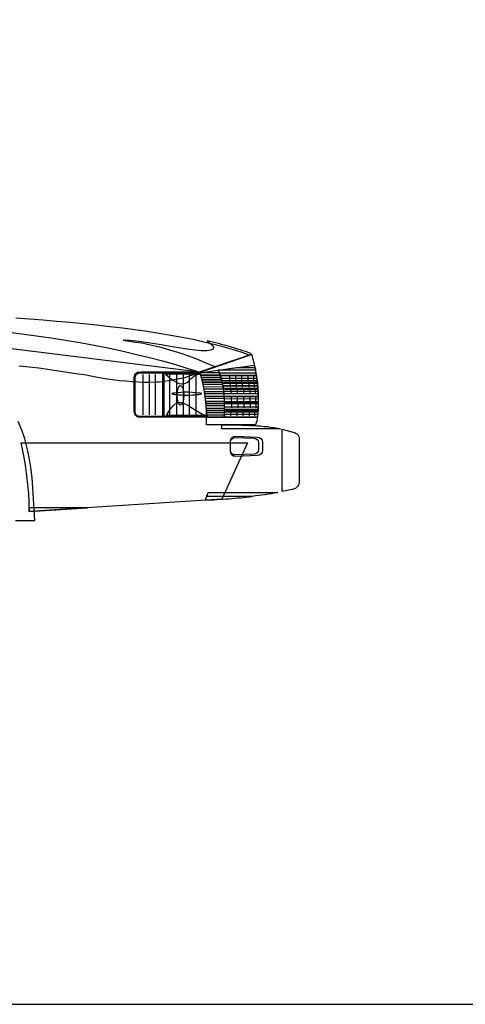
# Model space of a CAD drawing. Extents: x 149 to 250, y -977 to -912.
# Tile 123 of 156: x 211.79 to 213.48, y -940.3 to -936.55. Entities that reach past the tile are written whole.
import ezdxf

# ---------------------------------------------------------------- set-up
doc = ezdxf.new("R2010")
doc.units = 0
doc.header["$MEASUREMENT"] = 0
doc.layers.get('Defpoints').update_dxf_attribs({"linetype": 'CONTINUOUS'})
doc.layers.add('2', color=7, linetype='CONTINUOUS')
doc.layers.add('7', color=7, linetype='CONTINUOUS')

msp = doc.modelspace()

# ---------------------------------------------------------------- linework, layer by layer
at = {"layer": '2', "linetype": 'Continuous'}
for points in [[(212.25365, -937.90534), (212.25365, -938.05876)], [(212.27837, -937.90534), (212.27837, -938.05876)], [(212.30157, -937.90534), (212.30157, -938.05876)], [(212.33972, -937.90384), (212.35618, -937.91733), (212.37041, -937.92779), (212.38239, -937.93453), (212.39288, -937.93901), (212.40186, -937.94051), (212.41008, -937.94051), (212.41682, -937.93827), (212.4228, -937.93527), (212.42804, -937.93079), (212.43329, -937.92555), (212.43776, -937.92031), (212.44301, -937.91583), (212.44825, -937.91132), (212.45423, -937.90758), (212.46097, -937.90461), (212.46845, -937.90384), (212.33972, -937.90384)], [(212.47443, -937.90685), (212.4737, -937.90461), (212.47293, -937.90234), (212.47219, -937.9001), (212.47146, -937.8986), (212.48191, -937.89713), (212.54403, -937.89713), (212.5448, -937.89936), (212.5463, -937.9016), (212.54703, -937.90461), (212.54777, -937.90685), (212.47443, -937.90685)], [(212.4767, -937.91583), (212.47593, -937.91359), (212.47593, -937.91132), (212.4752, -937.90908), (212.47443, -937.90685), (212.54777, -937.90685), (212.54854, -937.90908), (212.54927, -937.91132), (212.55004, -937.91359), (212.55077, -937.91583), (212.4767, -937.91583)], [(212.39735, -937.94652), (212.40186, -937.94949), (212.40634, -937.95774), (212.40934, -937.9697), (212.41008, -937.98392), (212.40934, -937.99889), (212.40634, -938.01087), (212.40186, -938.01909), (212.39735, -938.02209), (212.39288, -938.01909), (212.38837, -938.01087), (212.38537, -937.99889), (212.38463, -937.98392), (212.38537, -937.9697), (212.38837, -937.95774), (212.39288, -937.94949), (212.39735, -937.94652)], [(212.47968, -937.92481), (212.47894, -937.92254), (212.47817, -937.92031), (212.47744, -937.91807), (212.4767, -937.91583), (212.55077, -937.91583), (212.55154, -937.91807), (212.55228, -937.92031), (212.55301, -937.92254), (212.55378, -937.92481), (212.47968, -937.92481)], [(212.48191, -937.93379), (212.48118, -937.93153), (212.48118, -937.92929), (212.48044, -937.92705), (212.47968, -937.92481), (212.55378, -937.92481), (212.55451, -937.92705), (212.55528, -937.92929), (212.55528, -937.93153), (212.55602, -937.93379), (212.48191, -937.93379)], [(212.48342, -937.94278), (212.48342, -937.94051), (212.48268, -937.93827), (212.48268, -937.93603), (212.48191, -937.93379), (212.55602, -937.93379), (212.55675, -937.93603), (212.55675, -937.93827), (212.55752, -937.94051), (212.55752, -937.94278), (212.48342, -937.94278)], [(212.48716, -937.96071), (212.48642, -937.95774), (212.48642, -937.95547), (212.48642, -937.95323), (212.48565, -937.951), (212.55976, -937.95173), (212.55976, -937.954), (212.56049, -937.95624), (212.56049, -937.95848), (212.56049, -937.96071), (212.48716, -937.96071)], [(212.4213, -937.9712), (212.43252, -937.9712), (212.44301, -937.97197), (212.45199, -937.9727), (212.46021, -937.97344), (212.46695, -937.9742), (212.47219, -937.97494), (212.47593, -937.97644), (212.4767, -937.97794), (212.47593, -937.97945), (212.47219, -937.98092), (212.46695, -937.98168), (212.46021, -937.98242), (212.45199, -937.98319), (212.44301, -937.98392), (212.43252, -937.98466), (212.4213, -937.98466), (212.41008, -937.98466), (212.40036, -937.98392), (212.39061, -937.98319), (212.38239, -937.98242), (212.37565, -937.98168), (212.37041, -937.98092), (212.36743, -937.97945), (212.36593, -937.97794), (212.36743, -937.97644), (212.37041, -937.97494), (212.37565, -937.9742), (212.38239, -937.97344), (212.39061, -937.9727), (212.40036, -937.97197), (212.41008, -937.9712), (212.4213, -937.9712)], [(212.49016, -937.97868), (212.49016, -937.97644), (212.48939, -937.9742), (212.48939, -937.97197), (212.48866, -937.96896), (212.562, -937.9697), (212.562, -937.97197), (212.56276, -937.9742), (212.56276, -937.97644), (212.56276, -937.97868), (212.49016, -937.97868)], [(212.34349, -938.061), (212.35244, -938.04604), (212.36069, -938.03408), (212.3689, -938.02433), (212.37641, -938.01762), (212.38389, -938.01385), (212.39138, -938.01161), (212.39886, -938.01161), (212.40707, -938.01385), (212.41532, -938.01685), (212.42354, -938.02136), (212.43329, -938.02657), (212.44301, -938.03258), (212.45423, -938.04006), (212.46545, -938.0468), (212.47817, -938.05429), (212.4924, -938.061), (212.34349, -938.061)]]:
    msp.add_lwpolyline(points, dxfattribs=at)
at = {"layer": '7', "linetype": 'Continuous'}
for points in [[(211.74551, -937.74368), (211.80164, -937.75119), (211.85775, -937.75867), (211.91315, -937.76689), (211.96779, -937.77587), (212.02166, -937.78485), (212.07479, -937.79457), (212.12718, -937.80506), (212.17882, -937.81628), (212.22971, -937.82827), (212.27987, -937.84022), (212.32926, -937.85295), (212.37789, -937.86717), (212.42504, -937.8814), (212.47146, -937.89636), (210.65584, -937.67111)], [(211.78368, -937.87168), (211.80836, -937.87392), (211.83381, -937.87689), (211.85852, -937.8799), (211.88396, -937.88364), (211.90864, -937.88664), (211.93336, -937.89038), (211.95804, -937.89412), (211.98275, -937.89786), (212.00743, -937.9016), (212.03214, -937.90534), (212.05609, -937.90982), (212.0808, -937.91433), (212.11072, -937.91957), (212.13841, -937.92331), (212.16536, -937.92705), (212.1908, -937.92929), (212.21475, -937.93153), (212.23719, -937.93303), (212.2589, -937.93379), (212.27987, -937.93379), (212.29931, -937.93303), (212.31804, -937.93229), (212.33598, -937.93005), (212.3532, -937.92779), (212.36967, -937.92555), (212.38613, -937.92181), (212.40186, -937.9188), (212.41756, -937.91433), (212.66004, -937.83124), (212.62862, -937.82002), (212.59569, -937.80956), (212.56049, -937.79981), (212.52382, -937.79009), (212.48565, -937.78111), (212.44524, -937.77213), (212.40333, -937.76391), (212.36069, -937.7564), (212.31654, -937.74892), (212.27088, -937.74144), (212.22373, -937.73472), (212.17658, -937.72871), (212.12792, -937.72274), (212.07853, -937.71749), (212.0284, -937.71225), (211.97751, -937.70701), (211.92587, -937.70253), (211.87421, -937.69803), (211.82258, -937.69428), (211.77019, -937.69054)], [(212.17958, -937.77363), (212.20353, -937.77737), (212.22673, -937.78111), (212.24991, -937.78485), (212.27239, -937.78933), (212.29483, -937.79457), (212.31727, -937.79981), (212.33898, -937.80579), (212.35995, -937.8118), (212.38163, -937.81852), (212.4026, -937.82526), (212.4243, -937.83274), (212.44524, -937.84022), (212.46695, -937.84847), (212.48792, -937.85745), (212.50963, -937.86644), (212.53131, -937.87542), (212.66679, -937.829), (212.66529, -937.82526), (212.65554, -937.82152), (212.64582, -937.81778), (212.63533, -937.81478), (212.62561, -937.81104), (212.61513, -937.80806), (212.60467, -937.80506), (212.59492, -937.80205), (212.58447, -937.79831), (212.57398, -937.79607), (212.5635, -937.7931), (212.55301, -937.79009), (212.54179, -937.78709), (212.53131, -937.78412), (212.52085, -937.78185), (212.50963, -937.77887), (212.49914, -937.77661), (212.51561, -937.79083), (212.52309, -937.80132), (212.52159, -937.8088), (212.51337, -937.81254), (212.49764, -937.81404), (212.4767, -937.81404), (212.45199, -937.8118), (212.4228, -937.80806), (212.39138, -937.80355), (212.35768, -937.79758), (212.32402, -937.79233), (212.29032, -937.78709), (212.25816, -937.78185), (212.22821, -937.77737), (212.20202, -937.77513), (212.17958, -937.77363)], [(212.24617, -937.89486), (212.46919, -937.89486), (212.66753, -937.8275), (212.67724, -937.86043), (212.68473, -937.89786), (212.68997, -937.93754), (212.69297, -937.97718), (212.69371, -938.01535), (212.69224, -938.04978), (212.68923, -938.07747), (212.68325, -938.09693), (212.49614, -938.09693), (212.49614, -938.06775), (212.24544, -938.06775), (212.24019, -938.06775), (212.23569, -938.06701), (212.23121, -938.06474), (212.22821, -938.0625), (212.22523, -938.0595), (212.22299, -938.05576), (212.22223, -938.05128), (212.22149, -938.04604), (212.22149, -937.92405), (212.22149, -937.91733), (212.22223, -937.91132), (212.22373, -937.90608), (212.22597, -937.9016), (212.22971, -937.8986), (212.23345, -937.89636), (212.23946, -937.89562), (212.24617, -937.89486)], [(212.54105, -937.88814), (212.67951, -937.86867), (212.68699, -937.91733), (212.69224, -937.96672), (212.69371, -938.01685), (212.69073, -938.06701), (212.565, -938.06701), (212.565, -938.03555), (212.565, -938.00937), (212.5635, -937.98543), (212.562, -937.96522), (212.55902, -937.94575), (212.55451, -937.92705), (212.54854, -937.90835), (212.54105, -937.88814)], [(212.24544, -937.8986), (212.32926, -937.8986), (212.32926, -938.06401), (212.24394, -938.06401), (212.23719, -938.06327), (212.23121, -938.06026), (212.22673, -938.05502), (212.22447, -938.04754), (212.22447, -937.91807), (212.22597, -937.91059), (212.22971, -937.90384), (212.23569, -937.9001), (212.24544, -937.8986)], [(212.33524, -937.8986), (212.47146, -937.8986), (212.4767, -937.91656), (212.48118, -937.93527), (212.48492, -937.95547), (212.48866, -937.97644), (212.49166, -937.99815), (212.4939, -938.02059), (212.49464, -938.0423), (212.4954, -938.06401), (212.33524, -938.06401), (212.33524, -937.8986)], [(212.35544, -937.90384), (212.35544, -938.061)], [(212.38163, -937.90384), (212.38163, -938.061)], [(212.40707, -937.90384), (212.40707, -938.061)], [(212.43028, -937.90384), (212.43028, -938.061)], [(212.45573, -937.90384), (212.45573, -938.061)], [(212.54029, -937.88888), (212.54927, -937.90982), (212.55528, -937.93153), (212.55976, -937.95323), (212.56276, -937.97571), (212.5635, -937.99815), (212.56423, -938.02136), (212.56423, -938.04454), (212.56423, -938.06775), (212.49838, -938.06775), (212.49691, -938.04604), (212.4954, -938.0236), (212.49316, -938.00039), (212.49016, -937.97868), (212.48642, -937.95697), (212.48191, -937.93603), (212.47744, -937.91656), (212.47146, -937.8986), (212.54029, -937.88888)], [(212.54105, -937.88888), (212.54105, -937.88888), (212.54105, -937.88814), (212.54105, -937.88814), (212.54105, -937.88814), (212.61065, -937.87839), (212.68098, -937.87839), (212.68175, -937.88063), (212.68249, -937.88364), (212.68249, -937.88587), (212.68325, -937.88888), (212.54105, -937.88888)], [(212.54854, -937.90835), (212.54777, -937.90608), (212.54703, -937.90384), (212.54553, -937.9016), (212.5448, -937.8986), (212.68473, -937.8986), (212.68473, -937.90087), (212.68549, -937.9031), (212.68549, -937.90534), (212.68623, -937.90835), (212.54854, -937.90835)], [(212.55228, -937.90835), (212.68549, -937.90835)], [(212.5837, -937.90835), (212.5837, -937.92705)], [(212.60691, -937.90835), (212.60691, -937.92705)], [(212.63012, -937.90835), (212.63012, -937.92705)], [(212.65407, -937.90835), (212.65407, -937.92705)], [(212.67577, -937.90835), (212.67577, -937.92705)], [(212.55451, -937.92855), (212.55378, -937.92628), (212.55378, -937.92331), (212.55301, -937.92107), (212.55228, -937.9188), (212.68773, -937.9188), (212.68773, -937.92107), (212.6885, -937.92331), (212.6885, -937.92555), (212.6885, -937.92855), (212.55451, -937.92855)], [(212.55902, -937.94799), (212.55826, -937.94575), (212.55826, -937.94278), (212.55752, -937.94051), (212.55675, -937.93827), (212.68997, -937.93827), (212.68997, -937.94051), (212.69073, -937.94278), (212.69073, -937.94502), (212.69073, -937.94799), (212.55902, -937.94799)], [(212.56049, -937.95848), (212.56049, -937.95547), (212.55976, -937.95323), (212.55976, -937.95026), (212.55902, -937.94799), (212.69073, -937.94799), (212.69073, -937.95026), (212.69147, -937.95323), (212.69147, -937.95547), (212.69147, -937.95848), (212.56049, -937.95848)], [(212.56126, -937.93379), (212.68773, -937.93379)], [(212.58594, -937.93379), (212.58594, -937.9525)], [(212.60989, -937.93379), (212.60989, -937.9525)], [(212.63236, -937.93379), (212.63236, -937.9525)], [(212.65704, -937.93379), (212.65704, -937.9525)], [(212.67801, -937.93379), (212.67801, -937.9525)], [(212.4924, -937.99665), (212.4924, -937.99441), (212.4924, -937.99217), (212.49166, -937.9899), (212.49166, -937.98766), (212.5635, -937.98766), (212.5635, -937.9899), (212.5635, -937.99217), (212.5635, -937.99441), (212.5635, -937.99665), (212.4924, -937.99665)], [(212.56276, -937.97794), (212.56276, -937.97494), (212.56276, -937.9727), (212.56276, -937.97046), (212.562, -937.9682), (212.69224, -937.9682), (212.69224, -937.97046), (212.69297, -937.9727), (212.69297, -937.97571), (212.69297, -937.97794), (212.56276, -937.97794)], [(212.56423, -937.99738), (212.56423, -937.99514), (212.56423, -937.99291), (212.56423, -937.99067), (212.5635, -937.98843), (212.69297, -937.98843), (212.69297, -937.99067), (212.69371, -937.99291), (212.69371, -937.99591), (212.69371, -937.99815), (212.56423, -937.99738)], [(212.5665, -937.96071), (212.69147, -937.96071)], [(212.568, -937.98693), (212.69224, -937.98693)], [(212.58968, -937.96071), (212.58968, -937.97945)], [(212.59045, -937.98693), (212.59045, -938.00563)], [(212.61366, -937.96071), (212.61366, -937.97945)], [(212.61366, -937.98693), (212.61366, -938.00563)], [(212.63684, -937.96071), (212.63684, -937.97945)], [(212.63684, -937.98693), (212.63684, -938.00563)], [(212.66078, -937.96071), (212.66078, -937.97945)], [(212.66078, -937.98693), (212.66078, -938.00563)], [(212.68175, -937.96071), (212.68175, -937.97945)], [(212.68249, -937.98693), (212.68249, -938.00563)], [(212.49464, -938.01461), (212.49464, -938.01237), (212.49464, -938.01011), (212.4939, -938.00787), (212.4939, -938.00563), (212.56423, -938.00563), (212.56423, -938.00787), (212.56423, -938.01011), (212.56423, -938.01237), (212.56423, -938.01461), (212.49464, -938.01461)], [(212.4954, -938.0236), (212.4954, -938.02136), (212.4954, -938.01909), (212.49464, -938.01685), (212.49464, -938.01461), (212.56423, -938.01461), (212.56423, -938.01685), (212.56423, -938.01909), (212.56423, -938.02136), (212.56423, -938.0236), (212.4954, -938.0236)], [(212.565, -938.01685), (212.565, -938.01461), (212.565, -938.01237), (212.565, -938.01011), (212.565, -938.00787), (212.69371, -938.00787), (212.69371, -938.01011), (212.69371, -938.01237), (212.69371, -938.01535), (212.69371, -938.01762), (212.565, -938.01685)], [(212.56874, -938.01311), (212.69371, -938.01311)], [(212.59195, -938.01311), (212.59195, -938.03108)], [(212.61513, -938.01311), (212.61513, -938.03108)], [(212.63834, -938.01311), (212.63834, -938.03108)], [(212.66228, -938.01311), (212.66228, -938.03108)], [(212.68399, -938.01311), (212.68399, -938.03108)], [(212.49691, -938.04156), (212.49691, -938.03929), (212.49691, -938.03706), (212.49691, -938.03482), (212.49614, -938.03258), (212.56423, -938.03258), (212.56423, -938.03482), (212.56423, -938.03706), (212.56423, -938.03929), (212.56423, -938.04156), (212.49691, -938.04156)], [(212.49764, -938.05055), (212.49764, -938.04828), (212.49764, -938.04604), (212.49691, -938.0438), (212.49691, -938.04156), (212.56423, -938.04156), (212.56423, -938.0438), (212.56423, -938.04604), (212.56423, -938.04828), (212.56423, -938.05055), (212.49764, -938.05055)], [(212.49838, -938.0595), (212.49838, -938.06177), (212.49838, -938.06327), (212.49838, -938.06551), (212.49838, -938.06775), (212.56423, -938.06775), (212.56423, -938.06551), (212.56423, -938.06327), (212.56423, -938.06177), (212.56423, -938.0595), (212.49838, -938.0595)], [(212.565, -938.03782), (212.565, -938.03482), (212.565, -938.03258), (212.565, -938.03031), (212.565, -938.02807), (212.69297, -938.02807), (212.69297, -938.03031), (212.69297, -938.03258), (212.69297, -938.03555), (212.69297, -938.03782), (212.565, -938.03782)], [(212.565, -938.0468), (212.565, -938.04454), (212.565, -938.0423), (212.565, -938.04006), (212.565, -938.03782), (212.69297, -938.03782), (212.69297, -938.04006), (212.69297, -938.0423), (212.69224, -938.0453), (212.69224, -938.04754), (212.565, -938.0468)], [(212.565, -938.05652), (212.565, -938.05429), (212.565, -938.05202), (212.565, -938.04978), (212.565, -938.0468), (212.69224, -938.04754), (212.69224, -938.04978), (212.69224, -938.05202), (212.69224, -938.05502), (212.69147, -938.05726), (212.565, -938.05652)], [(212.565, -938.05652), (212.565, -938.0595), (212.565, -938.06177), (212.565, -938.06401), (212.565, -938.06701), (212.69073, -938.06701), (212.69073, -938.06474), (212.69147, -938.06177), (212.69147, -938.0595), (212.69147, -938.05726), (212.565, -938.05652)], [(212.56874, -938.04304), (212.68997, -938.04304)], [(212.58821, -938.04304), (212.58821, -938.06177)], [(212.61139, -938.04304), (212.61139, -938.06177)], [(212.6346, -938.04304), (212.6346, -938.06177)], [(212.65854, -938.04304), (212.65854, -938.06177)], [(212.67951, -938.04304), (212.67951, -938.06177)], [(211.76871, -938.45991), (211.84279, -938.45991), (211.84055, -938.41873), (211.83831, -938.37759), (211.83531, -938.33718), (211.8323, -938.29751), (211.82709, -938.25934), (211.82108, -938.22117), (211.8136, -938.18523), (211.80462, -938.15007), (211.7934, -938.1164), (211.77994, -938.08421)], [(212.55378, -938.11116), (212.55451, -938.10742), (212.55451, -938.10368), (212.55451, -938.10067), (212.55528, -938.09693), (212.57098, -938.09693), (212.58671, -938.09693), (212.60167, -938.09693), (212.61663, -938.09693), (212.63159, -938.09767), (212.64658, -938.09767), (212.66078, -938.09844), (212.67501, -938.09917), (212.6885, -938.09994), (212.70196, -938.10067), (212.71542, -938.10218), (212.72814, -938.10291), (212.74163, -938.10515), (212.75359, -938.10665), (212.76631, -938.10892), (212.7783, -938.11116), (212.55378, -938.11116)], [(212.60691, -938.13958), (212.68997, -938.14332), (212.69745, -938.14482), (212.70346, -938.14856), (212.70793, -938.15531), (212.70944, -938.16279), (212.70944, -938.19422), (212.70793, -938.2017), (212.70346, -938.20844), (212.69745, -938.21218), (212.68997, -938.21368), (212.60691, -938.21669), (212.59943, -938.21519), (212.59342, -938.21145), (212.58895, -938.2047), (212.58744, -938.19722), (212.58744, -938.15905), (212.58895, -938.15157), (212.59342, -938.14559), (212.59943, -938.14108), (212.60691, -938.13958)], [(212.78428, -938.35064), (212.78428, -938.11266), (212.82692, -938.12388), (212.83143, -938.12612), (212.83517, -938.12762), (212.83965, -938.12986), (212.84265, -938.13287), (212.84566, -938.13584), (212.84789, -938.14035), (212.84863, -938.14633), (212.8494, -938.15381), (212.8494, -938.31247), (212.84863, -938.31698), (212.84789, -938.32145), (212.84639, -938.32593), (212.84415, -938.33044), (212.84041, -938.33418), (212.83591, -938.33718), (212.82993, -938.34015), (212.82245, -938.34239), (212.78428, -938.35064)], [(211.79042, -938.16429), (212.65256, -938.16429), (212.55528, -938.37909), (211.82185, -938.42622), (211.82108, -938.39181), (211.81961, -938.35812), (211.8166, -938.32446), (211.81286, -938.29153), (211.80836, -938.25934), (211.80314, -938.22714), (211.79714, -938.19572), (211.79042, -938.16429)], [(212.60467, -938.14409), (212.67724, -938.14706), (212.68325, -938.14856), (212.68923, -938.1523), (212.69297, -938.15755), (212.69447, -938.16429), (212.69447, -938.19124), (212.69297, -938.19796), (212.68923, -938.2032), (212.68399, -938.20694), (212.67724, -938.20844), (212.60467, -938.21068), (212.59866, -938.20994), (212.59342, -938.2062), (212.58968, -938.20096), (212.58821, -938.19422), (212.58821, -938.16129), (212.58968, -938.15457), (212.59342, -938.14933), (212.59866, -938.14559), (212.60467, -938.14409)], [(212.49691, -938.36861), (212.49838, -938.36487), (212.49988, -938.36186), (212.50138, -938.35812), (212.50288, -938.35438), (212.76781, -938.35438), (212.75582, -938.35662), (212.74387, -938.35886), (212.73188, -938.36036), (212.71916, -938.36263), (212.7072, -938.3641), (212.69521, -938.3656), (212.68249, -938.3671), (212.67053, -938.36861), (212.49691, -938.36861)], [(212.49691, -938.36861), (212.4954, -938.37235), (212.4939, -938.37609), (212.4924, -938.37909), (212.4909, -938.38283), (212.50212, -938.38207), (212.51337, -938.38133), (212.52459, -938.38133), (212.53655, -938.38056), (212.54777, -938.37983), (212.55902, -938.37909), (212.57024, -938.37833), (212.58146, -938.37759), (212.59269, -938.37682), (212.60391, -938.37532), (212.61513, -938.37458), (212.62638, -938.37385), (212.63684, -938.37235), (212.64806, -938.37158), (212.65931, -938.37011), (212.67053, -938.36861), (212.49691, -938.36861)], [(211.82185, -938.41202), (211.82185, -938.41576), (211.82185, -938.41873), (211.82185, -938.42248), (211.82185, -938.42622), (212.04336, -938.41202), (211.82185, -938.41202)]]:
    msp.add_lwpolyline(points, dxfattribs=at)
at = {"layer": 'Defpoints'}
msp.add_lwpolyline([(196.42703, -940.3021), (218.02703, -940.3021), (218.02703, -912.4021), (196.42703, -912.4021)], close=True, dxfattribs=at)

doc.saveas('drawing.dxf')
